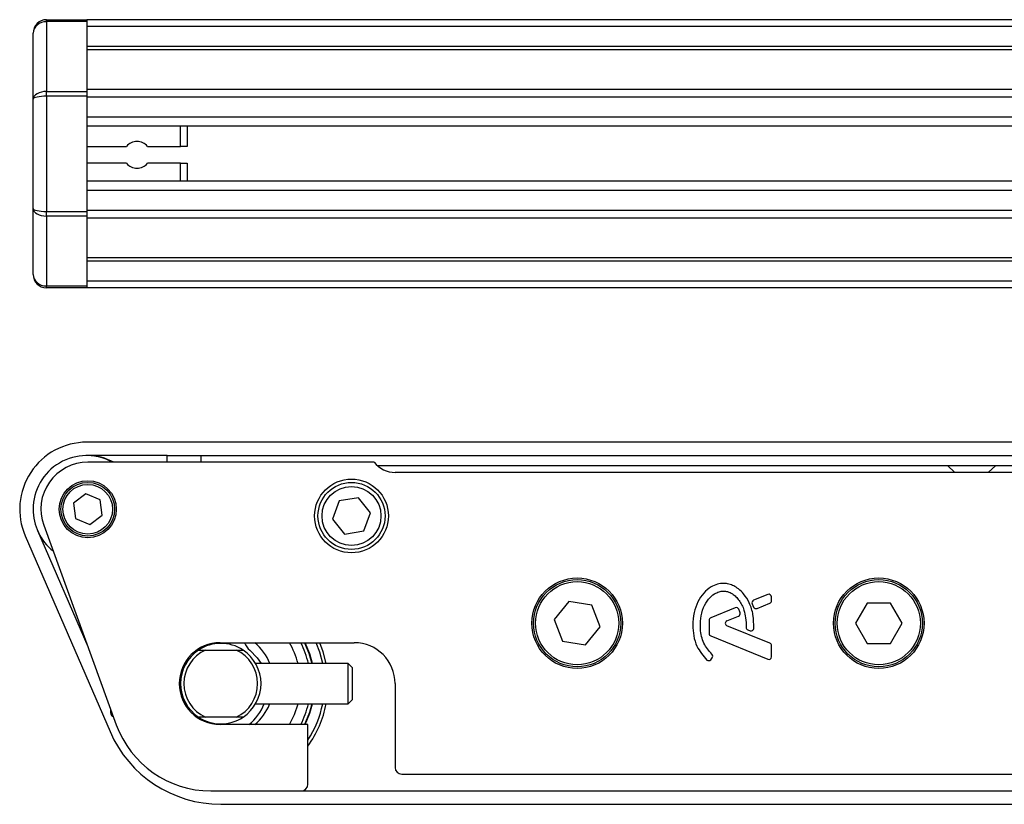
# Model space of a CAD drawing. Header units: millimetres. Extents: x 0 to 420, y 0 to 297.
# Tile 20 of 80: x 57 to 73, y 257 to 270. Entities that reach past the tile are written whole.
import ezdxf

# ---------------------------------------------------------------- set-up
doc = ezdxf.new("R2010")
doc.units = ezdxf.units.MM

msp = doc.modelspace()

# ---------------------------------------------------------------- linework, layer by layer
at = {"color": 7, "linetype": 'Continuous', "lineweight": 25}
for p, q in [((57.6938, 269.8847), (57.6938, 269.9166)), ((57.6938, 269.9166), (58.347, 269.9166)), ((58.347, 269.8847), (57.6938, 269.8847)), ((57.6938, 269.8847), (57.6938, 268.7509)), ((58.347, 269.9166), (58.347, 269.8847)), ((221.653, 269.9166), (58.347, 269.9166)), ((58.347, 269.8847), (58.347, 268.7509)), ((221.653, 269.8077), (58.347, 269.8077)), ((57.476, 268.6288), (57.476, 269.6988)), ((221.653, 269.4811), (58.347, 269.4811)), ((221.653, 269.4256), (58.347, 269.4256)), ((57.6938, 268.6739), (57.6938, 268.7509)), ((57.6938, 268.7509), (58.347, 268.7509)), ((57.6938, 268.6739), (57.6938, 266.8044)), ((58.347, 268.6739), (57.6938, 268.6739)), ((98.1393, 268.7843), (58.347, 268.7843)), ((58.347, 268.7509), (58.347, 268.6739)), ((58.347, 268.6739), (58.347, 266.8044)), ((98.014, 268.658), (58.347, 268.658)), ((57.476, 266.8495), (57.476, 268.6288)), ((58.347, 268.3326), (58.347, 268.1855)), ((97.8251, 268.3326), (58.347, 268.3326)), ((97.7825, 268.1855), (58.347, 268.1855)), ((59.8712, 267.8589), (59.8712, 268.1855)), ((59.9801, 268.1855), (59.9801, 267.8589)), ((58.347, 267.8589), (58.9936, 267.8589)), ((59.3335, 267.8589), (59.8712, 267.8589)), ((59.9801, 267.8589), (59.8712, 267.8589)), ((58.9936, 267.5868), (58.347, 267.5868)), ((59.8712, 267.5868), (59.3335, 267.5868)), ((59.8712, 267.5868), (59.9801, 267.5868)), ((59.8712, 267.2928), (59.8712, 267.5868)), ((59.9801, 267.5868), (59.9801, 267.2928)), ((58.347, 267.2928), (58.347, 267.1457)), ((97.7582, 267.2928), (58.347, 267.2928)), ((97.7582, 267.1457), (58.347, 267.1457)), ((57.476, 265.7795), (57.476, 266.8495)), ((57.6938, 266.7274), (57.6938, 266.8044)), ((57.6938, 266.8044), (58.347, 266.8044)), ((97.7582, 266.8203), (58.347, 266.8203)), ((58.347, 266.8044), (58.347, 266.7274)), ((58.347, 266.7274), (57.6938, 266.7274)), ((57.6938, 266.7274), (57.6938, 265.5936)), ((58.347, 266.7274), (58.347, 265.5936)), ((97.7582, 266.694), (58.347, 266.694)), ((97.7582, 266.0528), (58.347, 266.0528)), ((97.7582, 265.9972), (58.347, 265.9972)), ((97.7582, 265.6706), (58.347, 265.6706)), ((57.6938, 265.5936), (58.347, 265.5936)), ((57.6938, 265.5618), (57.6938, 265.5936)), ((58.347, 265.5618), (57.6938, 265.5618)), ((58.347, 265.5936), (58.347, 265.5618)), ((97.7582, 265.5618), (58.347, 265.5618)), ((97.7582, 263.0577), (58.347, 263.0577)), ((59.6535, 262.84), (58.347, 262.84)), ((59.6535, 262.7311), (59.6535, 262.84)), ((59.6535, 262.84), (60.1978, 262.84)), ((60.1978, 262.84), (97.7582, 262.84)), ((60.1978, 262.84), (60.1978, 262.7311)), ((63.0151, 262.7311), (58.3644, 262.7311)), ((63.067, 262.6767), (97.7582, 262.6767)), ((72.3248, 262.6767), (72.4458, 262.5678)), ((72.9901, 262.5678), (73.1111, 262.6767)), ((73.3885, 262.5678), (63.3551, 262.5678)), ((58.3316, 262.2183), (58.1321, 262.0653)), ((58.5639, 262.122), (58.3316, 262.2183)), ((58.5966, 261.8727), (58.5639, 262.122)), ((62.4492, 262.104), (62.3371, 261.8104)), ((62.7595, 262.1538), (62.4492, 262.104)), ((62.9577, 261.9099), (62.7595, 262.1538)), ((58.1321, 262.0653), (58.1648, 261.816)), ((58.1648, 261.816), (58.3971, 261.7197)), ((58.3971, 261.7197), (58.5966, 261.8727)), ((62.3371, 261.8104), (62.5353, 261.5666)), ((62.8456, 261.6163), (62.9577, 261.9099)), ((57.548, 261.6224), (58.3648, 259.7397)), ((57.6482, 261.7084), (58.8265, 258.471)), ((57.3482, 261.5357), (58.7266, 258.3585)), ((62.5353, 261.5666), (62.8456, 261.6163)), ((69.4089, 260.5846), (69.1789, 260.4907)), ((69.4689, 260.4833), (69.4689, 260.5443)), ((66.1775, 260.4706), (65.9395, 260.178)), ((66.5499, 260.4108), (66.1775, 260.4706)), ((66.6843, 260.0584), (66.5499, 260.4108)), ((68.8809, 260.369), (68.4836, 260.2068)), ((69.1554, 260.4332), (69.1777, 260.3814)), ((69.2341, 260.3582), (69.4418, 260.443)), ((71.0225, 260.4448), (70.834, 260.1182)), ((71.3997, 260.4448), (71.0225, 260.4448)), ((71.5882, 260.1182), (71.3997, 260.4448)), ((68.745, 260.1585), (68.9328, 260.2352)), ((65.9395, 260.178), (66.0739, 259.8256)), ((66.4463, 259.7658), (66.6843, 260.0584)), ((68.4565, 260.1665), (68.4565, 259.9514)), ((69.4418, 259.7934), (68.745, 260.0779)), ((70.834, 260.1182), (71.0225, 259.7916)), ((71.3997, 259.7916), (71.5882, 260.1182)), ((68.4836, 259.9111), (69.4089, 259.5333)), ((69.0841, 260.0118), (69.1209, 259.9964)), ((60.4952, 259.8022), (60.4955, 259.791)), ((60.5316, 259.7914), (60.4955, 259.7914)), ((60.5135, 259.8025), (62.6909, 259.8025)), ((60.5316, 259.7916), (60.5319, 259.8025)), ((66.0739, 259.8256), (66.4463, 259.7658)), ((69.4689, 259.5736), (69.4689, 259.7531)), ((71.0225, 259.7916), (71.3997, 259.7916)), ((60.1633, 259.6827), (60.275, 259.6827)), ((60.275, 259.6827), (60.7739, 259.6827)), ((60.7739, 259.6827), (60.8855, 259.6827)), ((68.4813, 259.5261), (68.5048, 259.5542)), ((59.9587, 259.465), (59.9353, 259.465)), ((62.591, 259.465), (61.0901, 259.465)), ((62.6563, 259.3997), (62.591, 259.465)), ((62.591, 258.8118), (62.591, 259.465)), ((62.6563, 259.3997), (62.6563, 258.8771)), ((63.3551, 259.1384), (63.3551, 257.7775)), ((59.9353, 258.8118), (59.9587, 258.8118)), ((61.0901, 258.8118), (62.591, 258.8118)), ((61.7203, 258.638), (61.7785, 258.8118)), ((62.591, 258.8118), (62.6563, 258.8771)), ((58.7369, 258.6593), (58.7369, 258.7172)), ((60.275, 258.594), (60.1633, 258.594)), ((60.7739, 258.594), (60.275, 258.594)), ((60.8855, 258.594), (60.7739, 258.594)), ((61.6386, 258.4743), (61.7203, 258.638)), ((61.9397, 258.4743), (60.5135, 258.4743)), ((61.9397, 257.5053), (61.9397, 258.4743)), ((63.4639, 257.6686), (73.3885, 257.6686)), ((60.3611, 257.3965), (61.8309, 257.3965)), ((61.8309, 257.3965), (88.293, 257.3965)), ((60.5244, 257.1787), (88.3565, 257.1787))]:
    msp.add_line(p, q, dxfattribs=at)
at = {"color": 7, "linetype": 'Continuous', "lineweight": 25, "flags": 128}
for points in [[(61.8854, 259.8025), (61.9545, 259.635), (62.0023, 259.465)], [(62.0132, 259.465), (61.9702, 259.621), (61.8963, 259.8025)], [(62.18, 259.465), (62.1333, 259.6475), (62.0757, 259.8025)], [(62.2355, 259.465), (62.189, 259.6518), (62.1348, 259.8025)], [(60.9964, 259.6784), (61.1164, 259.5565), (61.1782, 259.465)], [(62.0023, 258.8118), (61.9639, 258.6697), (61.8854, 258.4743)], [(61.8963, 258.4743), (61.9702, 258.6557), (62.0132, 258.8118)]]:
    msp.add_lwpolyline(points, dxfattribs=at)
at = {"color": 7, "linetype": 'Continuous', "lineweight": 25}
for centre, radius in [((58.3644, 261.969), 0.4627), ((62.6474, 261.8602), 0.5988), ((58.3644, 261.969), 0.4355), ((58.3644, 261.969), 0.4028), ((62.6474, 261.8602), 0.5444), ((62.6474, 261.8602), 0.479), ((66.3119, 260.1182), 0.7349), ((66.3119, 260.1182), 0.7077), ((71.2111, 260.1182), 0.7349), ((71.2111, 260.1182), 0.7077), ((66.3119, 260.1182), 0.675), ((71.2111, 260.1182), 0.675)]:
    msp.add_circle(centre, radius, dxfattribs=at)
for centre, radius, start, end in [((57.6938, 269.6988), 0.2177, 90, 180), ((59.1635, 267.7228), 0.2177, 38.68219, 141.31781), ((59.1635, 267.7228), 0.2177, 218.68219, 321.31781), ((57.6938, 265.7795), 0.2177, 180, 270), ((58.347, 261.969), 1.0887, 90, 203.45268), ((58.347, 261.969), 0.871, 61.04498, 180), ((58.3644, 261.969), 0.871, 61.04498, 90), ((58.3644, 261.969), 0.7621, 90, 200), ((63.3551, 263.0033), 0.4355, 218.68219, 270), ((58.347, 261.969), 0.871, 180, 231.0987), ((69.4254, 260.5443), 0.0435, 0, 112.20926), ((68.8973, 260.3287), 0.0435, 22.3787, 112.20929), ((69.1954, 260.4504), 0.0435, 112.20926, 203.24584), ((69.2177, 260.3985), 0.0435, 203.24584, 292.20927), ((69.4254, 260.4833), 0.0435, 292.20927, 0), ((68.5, 260.1665), 0.0435, 112.20929, 180), ((68.9163, 260.2755), 0.0435, 292.20926, 16.93498), ((68.7615, 260.1182), 0.0435, 112.20926, 247.79071), ((69.101, 260.052), 0.0435, 180.035, 247.29049), ((69.1377, 260.0366), 0.0435, 247.29049, 356.67135), ((68.5, 259.9514), 0.0435, 180, 247.79071), ((60.5135, 259.1384), 0.6641, 90, 270), ((60.5244, 259.1384), 0.6532, 56.44269, 123.55731), ((61.1608, 259.8812), 0.2611, 197.55035, 230.96082), ((60.5135, 259.1384), 0.871, 22.02431, 49.68509), ((60.5135, 259.1384), 1.3064, 14.47751, 30.55288), ((60.5135, 259.1384), 1.4698, 12.83959, 26.86256), ((62.6909, 259.1384), 0.6641, 0, 90), ((69.4254, 259.7531), 0.0435, 0, 67.79071), ((60.5244, 259.1384), 0.6532, 123.55731, 236.44269), ((60.5244, 259.1384), 0.5988, 114.61998, 245.38002), ((60.5244, 259.1384), 0.5988, 294.61998, 65.38002), ((60.5244, 259.1384), 0.6532, 303.55731, 56.44269), ((68.4713, 259.5821), 0.0435, 320.16689, 48.97709), ((69.4254, 259.5736), 0.0435, 247.79071, 0), ((68.4479, 259.554), 0.0435, 228.8059, 320.16689), ((60.5135, 259.083), 0.7666, 307.43205, 339.27881), ((60.5135, 259.1384), 0.871, 310.31491, 337.47733), ((60.5135, 259.1384), 1.4698, 333.13744, 347.16041), ((60.5244, 259.1384), 1.6875, 327.00411, 348.84006), ((60.5244, 259.1384), 1.7419, 324.34091, 349.19308), ((58.8023, 258.6593), 0.0653, 180, 250.43899), ((60.5244, 259.1384), 0.6532, 236.44269, 303.55731), ((60.3611, 259.0295), 1.6331, 200, 270), ((60.5244, 259.1384), 1.9597, 203.45268, 270), ((63.4639, 257.7775), 0.1089, 180, 270), ((61.8309, 257.5053), 0.1089, 270, 0)]:
    msp.add_arc(centre, radius, start, end, dxfattribs=at)
for centre, ratio, start_param, end_param in [((57.6938, 269.6988), 0.8535534, 1.5707963, 3.1415927), ((57.6938, 268.6288), 0.5606602, 1.5707963, 3.1415927), ((57.6938, 268.6288), 0.2071068, 1.5707963, 3.1415927), ((57.6938, 266.8495), 0.2071068, 3.1415927, 4.712389), ((57.6938, 266.8495), 0.5606602, 3.1415927, 4.712389), ((57.6938, 265.7795), 0.8535534, 3.1415927, 4.712389)]:
    msp.add_ellipse(centre, major_axis=(0.2177, 0), ratio=ratio, start_param=start_param, end_param=end_param, dxfattribs=at)
for points, knots in [([(69.1811, 260.0341), (69.1806, 260.1091), (69.1795, 260.2506), (69.1181, 260.4423), (69.0333, 260.584), (68.941, 260.673), (68.8586, 260.7264), (68.7907, 260.7527), (68.7355, 260.7635), (68.6728, 260.7678), (68.5868, 260.7558), (68.4723, 260.7058), (68.3598, 260.6099), (68.2653, 260.4653), (68.2011, 260.2858), (68.1932, 260.1539), (68.1891, 260.0848)], [0, 0, 0, 0, 0.1173532, 0.2214132, 0.3124081, 0.3742876, 0.4213099, 0.4659831, 0.4878368, 0.509614, 0.5646082, 0.6224153, 0.7039898, 0.7931926, 0.8914433, 1, 1, 1, 1]), ([(68.4999, 259.615), (68.4519, 259.6717), (68.3523, 259.7896), (68.3094, 260.0016), (68.314, 260.1986), (68.3548, 260.3662), (68.4346, 260.5055), (68.527, 260.5903), (68.6136, 260.6314), (68.6756, 260.6426), (68.7225, 260.6394), (68.7724, 260.628), (68.8312, 260.6006), (68.8935, 260.549), (68.9439, 260.4861), (68.9902, 260.4128), (69.0279, 260.3186), (69.0534, 260.1967), (69.056, 260.1034), (69.0574, 260.0519)], [0, 0, 0, 0, 0.1089846, 0.2264307, 0.3101322, 0.4019204, 0.479438, 0.5456937, 0.5848024, 0.6205782, 0.6379505, 0.654319, 0.6966016, 0.7328168, 0.7736417, 0.8159142, 0.8614551, 0.9236094, 1, 1, 1, 1]), ([(68.958, 260.2882), (68.9546, 260.2989), (68.9484, 260.3182), (68.9409, 260.337), (68.9376, 260.3453)], [0, 0, 0, 0, 0.55813865, 1, 1, 1, 1]), ([(68.1891, 260.0848), (68.1926, 260.0278), (68.1998, 259.9121), (68.2598, 259.7087), (68.3588, 259.5923), (68.4192, 259.5213)], [0, 0, 0, 0, 0.2744297, 0.55715603, 1, 1, 1, 1])]:
    msp.add_open_spline(points, degree=3, knots=knots, dxfattribs=at)

doc.saveas('drawing.dxf')
